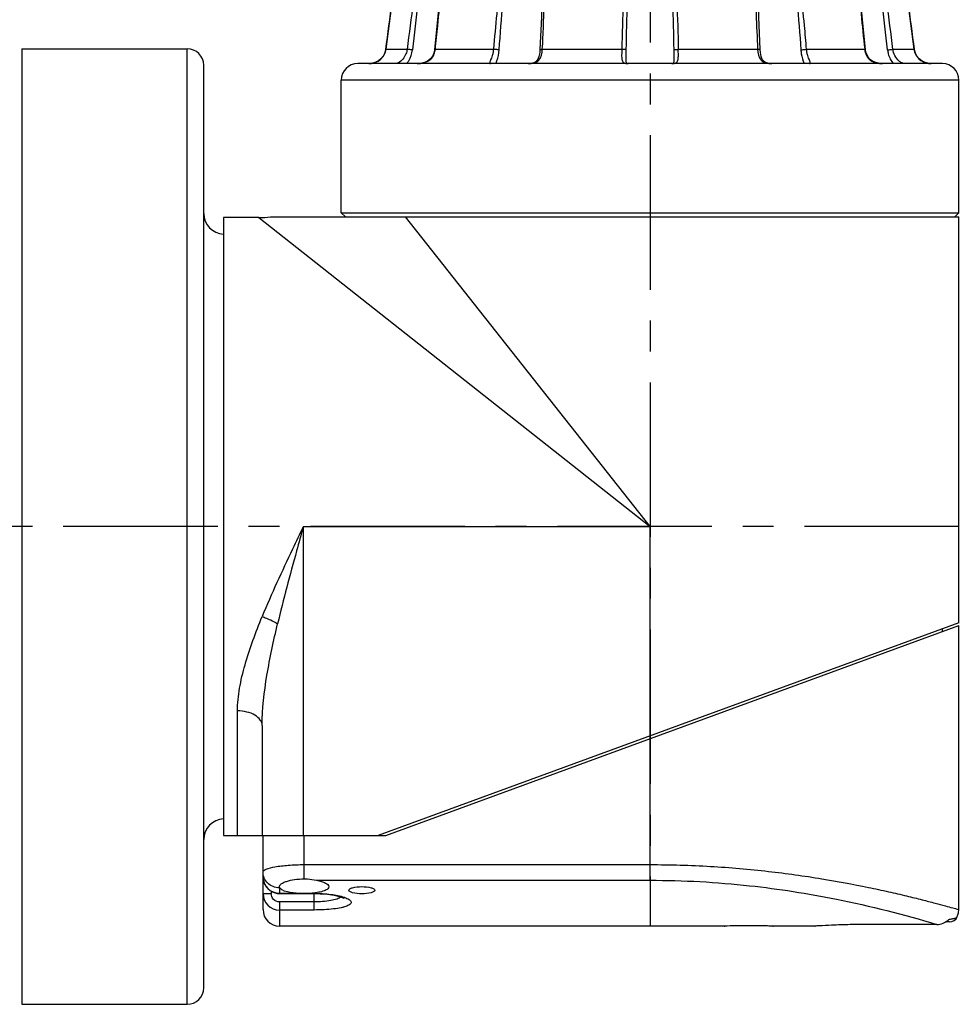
# Model space of a CAD drawing. Header units: millimetres. Extents: x 12 to 2508, y 25 to 1770.
# Tile 27 of 56: x 1513 to 1628, y 878 to 998. Entities that reach past the tile are written whole.
import ezdxf

# ---------------------------------------------------------------- set-up
doc = ezdxf.new("R2010")
doc.units = ezdxf.units.MM
doc.linetypes.add('CENTER', pattern=[0.6, 0.375, -0.075, 0.075, -0.075])
for name, color, linetype in [('ARM2_ABL33', 7, 'Continuous'), ('COVER_S_PBL41', 7, 'Continuous'), ('FLANGE_J3_PBL39', 7, 'Continuous'), ('FLANGE_J4_PBL38', 7, 'Continuous'), ('HOLDER_S_PBL42', 7, 'Continuous'), ('MODULE_S_ABL40', 7, 'Continuous'), ('new_view_6_VBL0', 7, 'Continuous')]:
    doc.layers.add(name, color=color, linetype=linetype)

# ---------------------------------------------------------------- blocks, each defined once
blk = doc.blocks.new('FLANGE_J4_PBL38', base_point=(2230.02, 1296.15))
at = {"layer": 'FLANGE_J4_PBL38', "color": 7}
for p, q in [((2199.55, 1312.1), (2199.43, 1312)), ((2199.43, 1312), (2199.44, 1312)), ((2199.44, 1312), (2202.11, 1312)), ((2202.11, 1312), (2202.21, 1311.99)), ((2202.21, 1311.99), (2202.35, 1311.99)), ((2202.35, 1311.99), (2202.53, 1311.98)), ((2203.72, 1311.98), (2202.53, 1311.98)), ((2203.72, 1311.98), (2203.78, 1312.1)), ((2204.98, 1312.1), (2204.87, 1311.99)), ((2204.87, 1311.99), (2204.87, 1311.99)), ((2204.96, 1312), (2212.25, 1312)), ((2213.98, 1311.98), (2212.76, 1311.98)), ((2213.98, 1311.98), (2213.98, 1312.1)), ((2216.65, 1312.1), (2216.55, 1311.98)), ((2216.91, 1311.98), (2216.55, 1311.98)), ((2217.2, 1312), (2227.16, 1312)), ((2227.16, 1312), (2227.17, 1312.1)), ((2228.53, 1311.98), (2227.62, 1311.98)), ((2228.53, 1311.98), (2228.48, 1312.1)), ((2231.56, 1312.1), (2231.5, 1311.98)), ((2232.41, 1311.98), (2231.5, 1311.98)), ((2232.87, 1312), (2242.83, 1312)), ((2243.49, 1311.98), (2243.13, 1311.98)), ((2243.49, 1311.98), (2243.39, 1312.1)), ((2246.06, 1312.1), (2246.06, 1311.98)), ((2247.27, 1311.98), (2246.06, 1311.98)), ((2247.72, 1312), (2247.78, 1312)), ((2247.78, 1312), (2255.07, 1312)), ((2255.07, 1312), (2254.98, 1312.1)), ((2255.16, 1311.99), (2255.05, 1312.1)), ((2255.16, 1311.99), (2255.17, 1311.99)), ((2256.26, 1312.1), (2256.31, 1311.98)), ((2257.51, 1311.98), (2256.31, 1311.98)), ((2257.51, 1311.98), (2257.83, 1311.99)), ((2257.83, 1311.99), (2257.93, 1312)), ((2257.93, 1312), (2260.6, 1312)), ((2260.6, 1312), (2260.49, 1312.1)), ((2261.04, 1308.54), (2260.6, 1312)), ((2260.6, 1312), (2260.6, 1312)), ((2216.92, 1310.27), (2216.92, 1310.26)), ((2243.12, 1310.26), (2243.12, 1310.27)), ((2197.93, 1300.53), (2197.86, 1300.19)), ((2197.64, 1299.73), (2197.34, 1299.36)), ((2197.86, 1300.19), (2197.64, 1299.73)), ((2227.12, 1299.39), (2227.12, 1299.39)), ((2232.92, 1299.39), (2232.92, 1299.39)), ((2262.39, 1299.74), (2262.18, 1300.2)), ((2262.69, 1299.37), (2262.39, 1299.74)), ((2262.7, 1299.36), (2262.69, 1299.37)), ((2265.52, 1298.8), (2194.52, 1298.8)), ((2232.86, 1298.85), (2232.85, 1298.82)), ((2263.25, 1299), (2263.05, 1299.09)), ((2192.52, 1280.7), (2192.52, 1296.8)), ((2267.52, 1280.7), (2267.52, 1296.8)), ((2192.52, 1280.7), (2193.02, 1280.2)), ((2192.52, 1280.7), (2267.52, 1280.7)), ((2267.52, 1280.7), (2267.02, 1280.2))]:
    blk.add_line(p, q, dxfattribs=at)
at = {"layer": 'FLANGE_J4_PBL38', "color": 2}
for p, q in [((2202.11, 1312), (2202.21, 1312.1)), ((2202.53, 1312.1), (2202.53, 1311.98)), ((2205.06, 1312.1), (2204.96, 1312)), ((2204.96, 1311.98), (2204.96, 1312)), ((2204.96, 1311.98), (2204.96, 1312)), ((2212.25, 1312), (2212.32, 1312.1)), ((2212.71, 1312.1), (2212.76, 1311.98)), ((2216.91, 1311.98), (2217.02, 1312.1)), ((2216.91, 1311.98), (2216.92, 1310.27)), ((2217.25, 1312.1), (2217.2, 1312)), ((2227.53, 1312.1), (2227.62, 1311.98)), ((2232.41, 1311.98), (2232.51, 1312.1)), ((2232.86, 1312.1), (2232.87, 1312)), ((2242.83, 1312), (2242.79, 1312.1)), ((2243.01, 1312.1), (2243.13, 1311.98)), ((2243.12, 1310.27), (2243.13, 1311.98)), ((2247.27, 1311.98), (2247.32, 1312.1)), ((2247.72, 1312.1), (2247.78, 1312)), ((2255.07, 1312), (2255.07, 1311.98)), ((2255.07, 1312), (2255.07, 1311.98)), ((2257.51, 1311.98), (2257.5, 1312.1)), ((2257.83, 1312.1), (2257.93, 1312)), ((2197.93, 1300.53), (2197.93, 1300.53)), ((2197.93, 1300.53), (2200.52, 1300.53)), ((2203.95, 1300.53), (2211.01, 1300.53)), ((2216.94, 1300.53), (2226.59, 1300.53)), ((2233.45, 1300.53), (2243.09, 1300.53)), ((2249.03, 1300.53), (2256.09, 1300.53)), ((2259.52, 1300.53), (2262.1, 1300.53)), ((2262.1, 1300.53), (2262.1, 1300.53)), ((2267.52, 1296.8), (2192.52, 1296.8))]:
    blk.add_line(p, q, dxfattribs=at)
at = {"layer": 'FLANGE_J4_PBL38', "color": 7}
for points in [[(2199.43, 1312), (2198.99, 1308.56), (2198.47, 1304.6), (2197.93, 1300.53)], [(2204.87, 1311.99), (2204.62, 1308.59), (2204.26, 1304.57), (2203.85, 1300.51)], [(2256.18, 1300.51), (2255.77, 1304.55), (2255.42, 1308.58), (2255.17, 1311.99)], [(2216.92, 1310.26), (2216.91, 1308.3), (2216.82, 1304.44), (2216.65, 1300.49)], [(2243.39, 1300.49), (2243.22, 1304.43), (2243.13, 1308.3), (2243.12, 1310.26)], [(2262.1, 1300.53), (2261.56, 1304.58), (2261.04, 1308.55)], [(2203.85, 1300.51), (2203.8, 1300.2), (2203.63, 1299.74), (2203.36, 1299.36), (2203.01, 1299.08), (2202.62, 1298.91), (2202.14, 1298.82), (2201.76, 1298.8)], [(2216.65, 1300.49), (2216.62, 1300.14), (2216.53, 1299.67), (2216.39, 1299.32), (2216.19, 1299.06), (2215.9, 1298.89), (2215.54, 1298.81), (2215.23, 1298.8)], [(2244.81, 1298.8), (2244.51, 1298.81), (2244.15, 1298.89), (2243.86, 1299.05), (2243.65, 1299.31), (2243.51, 1299.66), (2243.42, 1300.13), (2243.39, 1300.49)], [(2258.27, 1298.8), (2257.91, 1298.81), (2257.43, 1298.91), (2257.03, 1299.08), (2256.69, 1299.35), (2256.42, 1299.73), (2256.24, 1300.19), (2256.18, 1300.51)], [(2263.74, 1298.84), (2263.45, 1298.91), (2263.06, 1299.09), (2262.7, 1299.36), (2262.39, 1299.73), (2262.18, 1300.19), (2262.1, 1300.53)], [(2197.86, 1300.2), (2197.65, 1299.74), (2197.34, 1299.37), (2196.99, 1299.1), (2196.6, 1298.92), (2196.18, 1298.82), (2195.87, 1298.8)], [(2227.19, 1298.82), (2227.19, 1298.82), (2227.16, 1298.89), (2227.13, 1299.09), (2227.12, 1299.39)], [(2232.92, 1299.39), (2232.91, 1299.1), (2232.88, 1298.9), (2232.86, 1298.85)], [(2196.98, 1299.09), (2196.98, 1299.09), (2196.78, 1299)], [(2227.38, 1298.8), (2227.27, 1298.8), (2227.19, 1298.82)], [(2232.85, 1298.82), (2232.85, 1298.82), (2232.77, 1298.8), (2232.66, 1298.8)]]:
    blk.add_lwpolyline(points, dxfattribs=at)
at = {"layer": 'FLANGE_J4_PBL38', "color": 2}
for centre, radius, start, end in [((451.85, 1535.14), 1761.77, 352.34716, 352.72335), ((2589.13, 1252.6), 391.55, 171.275, 172.9693), ((2660.96, 1252.1), 462.32, 172.5581, 173.9958), ((1799.08, 1252.1), 462.32, 6.0042, 7.4419), ((1870.92, 1252.6), 391.54, 7.0307, 8.7251), ((4008.21, 1535.15), 1761.8, 187.27666, 187.65284), ((2195.95, 1300.79), 2, 342.9588, 352.3509), ((2201.59, 1300.78), 2.37, 347.2702, 353.8826), ((2195.87, 1301.13), 2.33, 269.9827, 276.7406), ((2195.88, 1301.07), 2.27, 276.7625, 278.3086), ((2195.89, 1301.01), 2.21, 278.2877, 288.3721), ((2195.91, 1300.93), 2.13, 288.4483, 289.4954), ((2195.93, 1300.88), 2.07, 289.458, 300.8963), ((2201.82, 1302.12), 3.32, 275.4108, 275.8789)]:
    blk.add_arc(centre, radius, start, end, dxfattribs=at)
at = {"layer": 'FLANGE_J4_PBL38', "color": 7}
for centre, radius, start, end in [((2203.72, 1313.46), 1.48, 270.0165, 272.8316), ((2211.53, 1278.99), 33.01, 88.4735, 88.7528), ((2211.57, 1281.05), 30.95, 88.1156, 88.4424), ((2211.64, 1282.86), 29.14, 87.9008, 88.1397), ((2212.01, 1293), 19, 87.7389, 87.8935), ((2227.35, 1307.71), 4.28, 86.3345, 87.6279), ((2233.03, 1299.39), 12.61, 91.5293, 92.2597), ((2233.22, 1292.45), 19.55, 90.9994, 91.5189), ((2247.96, 1294.7), 17.29, 92.1076, 92.2776), ((2248.36, 1283.68), 28.32, 91.8531, 92.0983), ((2248.44, 1281.58), 30.42, 91.3571, 91.8808), ((2256.31, 1313.46), 1.48, 267.1669, 269.9835), ((2194.52, 1296.8), 2, 90, 180), ((2264.16, 1301.06), 2.26, 259.55, 263.1387), ((2264.16, 1301.13), 2.33, 263.1573, 270.0185), ((2265.52, 1296.8), 2, 0, 90)]:
    blk.add_arc(centre, radius, start, end, dxfattribs=at)
for points, knots in [([(2203.79, 1311.98), (2203.85, 1311.99), (2204.04, 1312.01), (2204.23, 1312.06), (2204.37, 1312.1)], [0, 0, 0, 0, 0.266116, 1, 1, 1, 1]), ([(2204.87, 1311.99), (2204.88, 1312), (2204.91, 1311.99), (2204.94, 1312), (2204.96, 1312)], [0, 0, 0, 0, 0.283819, 1, 1, 1, 1]), ([(2216.05, 1312.1), (2216.1, 1312.08), (2216.26, 1312.04), (2216.43, 1311.98), (2216.55, 1311.98)], [0, 0, 0, 0, 0.285623, 1, 1, 1, 1]), ([(2216.91, 1311.98), (2216.92, 1311.99), (2216.97, 1311.99), (2217.02, 1311.99), (2217.06, 1311.99)], [0, 0, 0, 0, 0.306622, 1, 1, 1, 1]), ([(2227.34, 1311.99), (2227.39, 1311.99), (2227.45, 1311.99), (2227.51, 1311.99), (2227.53, 1311.99)], [0, 0, 0, 0, 0.77191, 1, 1, 1, 1]), ([(2228.53, 1311.98), (2228.59, 1311.98), (2228.85, 1312), (2229.1, 1312.06), (2229.29, 1312.1)], [0, 0, 0, 0, 0.237795, 1, 1, 1, 1]), ([(2230.75, 1312.1), (2230.81, 1312.08), (2231.06, 1312.03), (2231.31, 1311.98), (2231.5, 1311.98)], [0, 0, 0, 0, 0.260476, 1, 1, 1, 1]), ([(2232.41, 1311.98), (2232.42, 1311.98), (2232.46, 1311.98), (2232.5, 1311.99), (2232.54, 1311.99)], [0, 0, 0, 0, 0.21467, 1, 1, 1, 1]), ([(2242.98, 1311.99), (2242.99, 1311.99), (2243.02, 1311.99), (2243.06, 1311.99), (2243.08, 1311.99)], [0, 0, 0, 0, 0.296725, 1, 1, 1, 1]), ([(2243.08, 1311.99), (2243.09, 1311.99), (2243.1, 1311.99), (2243.12, 1311.99), (2243.13, 1311.98)], [0, 0, 0, 0, 0.375047, 1, 1, 1, 1]), ([(2243.49, 1311.98), (2243.52, 1311.98), (2243.69, 1312), (2243.85, 1312.06), (2243.98, 1312.1)], [0, 0, 0, 0, 0.211644, 1, 1, 1, 1]), ([(2255.07, 1312), (2255.08, 1312), (2255.11, 1312), (2255.13, 1312), (2255.15, 1311.99)], [0, 0, 0, 0, 0.31879, 1, 1, 1, 1]), ([(2255.15, 1311.99), (2255.15, 1311.99), (2255.16, 1311.99), (2255.16, 1311.99), (2255.16, 1311.99)], [0, 0, 0, 0, 0.684665, 1, 1, 1, 1]), ([(2255.66, 1312.1), (2255.71, 1312.08), (2255.9, 1312.03), (2256.09, 1311.99), (2256.24, 1311.98)], [0, 0, 0, 0, 0.232914, 1, 1, 1, 1])]:
    blk.add_open_spline(points, degree=3, knots=knots, dxfattribs=at)
at = {"layer": 'FLANGE_J4_PBL38', "color": 2}
for points, knots in [([(2203.95, 1300.53), (2204.05, 1301.48), (2204.44, 1305.3), (2204.77, 1309.12), (2204.96, 1311.98)], [0, 0, 0, 0, 0.250545, 1, 1, 1, 1]), ([(2212.25, 1312), (2212.12, 1311.04), (2211.62, 1307.23), (2211.24, 1303.4), (2211.01, 1300.53)], [0, 0, 0, 0, 0.250344, 1, 1, 1, 1]), ([(2216.94, 1300.53), (2217, 1301.48), (2217.17, 1305.3), (2217.24, 1309.13), (2217.2, 1312)], [0, 0, 0, 0, 0.250376, 1, 1, 1, 1]), ([(2242.83, 1312), (2242.82, 1311.04), (2242.81, 1307.22), (2242.94, 1303.39), (2243.09, 1300.53)], [0, 0, 0, 0, 0.249613, 1, 1, 1, 1]), ([(2249.03, 1300.53), (2248.95, 1301.49), (2248.61, 1305.32), (2248.18, 1309.14), (2247.78, 1312)], [0, 0, 0, 0, 0.249673, 1, 1, 1, 1]), ([(2255.07, 1311.98), (2255.14, 1311.03), (2255.42, 1307.21), (2255.78, 1303.39), (2256.09, 1300.53)], [0, 0, 0, 0, 0.249375, 1, 1, 1, 1]), ([(2200.52, 1300.53), (2200.5, 1300.34), (2200.33, 1299.69), (2199.87, 1299.11), (2199.45, 1298.9)], [0, 0, 0, 0, 0.287719, 1, 1, 1, 1]), ([(2200.45, 1298.8), (2200.55, 1298.9), (2200.92, 1299.39), (2201.12, 1300), (2201.17, 1300.46)], [0, 0, 0, 0, 0.237695, 1, 1, 1, 1]), ([(2201.17, 1300.46), (2201.11, 1300.47), (2200.89, 1300.5), (2200.67, 1300.53), (2200.52, 1300.53)], [0, 0, 0, 0, 0.290048, 1, 1, 1, 1]), ([(2203.85, 1300.51), (2203.85, 1300.52), (2203.9, 1300.52), (2203.92, 1300.53), (2203.95, 1300.53)], [0, 0, 0, 0, 0.277043, 1, 1, 1, 1]), ([(2211.01, 1300.53), (2211, 1300.4), (2210.96, 1300.15), (2210.87, 1299.79), (2210.77, 1299.48), (2210.66, 1299.23), (2210.59, 1299.03), (2210.54, 1298.9), (2210.57, 1298.8), (2210.63, 1298.8), (2210.66, 1298.8)], [0, 0, 0, 0, 0.20769, 0.405469, 0.585087, 0.736057, 0.848243, 0.917685, 0.955725, 1, 1, 1, 1]), ([(2211.7, 1300.46), (2211.65, 1300.47), (2211.42, 1300.51), (2211.19, 1300.53), (2211.01, 1300.53)], [0, 0, 0, 0, 0.208535, 1, 1, 1, 1]), ([(2211.3, 1298.8), (2211.34, 1298.91), (2211.55, 1299.44), (2211.67, 1300.01), (2211.7, 1300.46)], [0, 0, 0, 0, 0.215517, 1, 1, 1, 1]), ([(2215.23, 1298.8), (2215.47, 1298.8), (2215.94, 1298.82), (2216.8, 1299.28), (2216.92, 1300.06), (2216.94, 1300.53)], [0, 0, 0, 0, 0.263602, 0.497557, 1, 1, 1, 1]), ([(2216.65, 1300.49), (2216.65, 1300.5), (2216.68, 1300.51), (2216.77, 1300.52), (2216.87, 1300.53), (2216.94, 1300.53)], [0, 0, 0, 0, 0.088254, 0.291026, 1, 1, 1, 1]), ([(2226.59, 1300.53), (2226.59, 1300.3), (2226.57, 1299.98), (2226.57, 1299.56), (2226.6, 1299.25), (2226.76, 1298.89), (2227.05, 1298.82), (2227.18, 1298.81)], [0, 0, 0, 0, 0.333227, 0.479571, 0.606013, 0.801749, 1, 1, 1, 1]), ([(2227.14, 1300.46), (2227.12, 1300.48), (2227.06, 1300.49), (2226.94, 1300.51), (2226.77, 1300.52), (2226.65, 1300.53), (2226.59, 1300.53)], [0, 0, 0, 0, 0.116638, 0.344469, 0.653897, 1, 1, 1, 1]), ([(2227.12, 1299.39), (2227.12, 1299.48), (2227.12, 1299.83), (2227.13, 1300.19), (2227.14, 1300.46)], [0, 0, 0, 0, 0.235794, 1, 1, 1, 1]), ([(2232.87, 1298.81), (2233, 1298.82), (2233.28, 1298.9), (2233.43, 1299.26), (2233.46, 1299.57), (2233.46, 1299.98), (2233.45, 1300.3), (2233.45, 1300.53)], [0, 0, 0, 0, 0.19607, 0.393116, 0.520263, 0.666941, 1, 1, 1, 1]), ([(2232.9, 1300.46), (2232.91, 1300.48), (2232.98, 1300.49), (2233.09, 1300.51), (2233.26, 1300.52), (2233.38, 1300.53), (2233.45, 1300.53)], [0, 0, 0, 0, 0.116632, 0.344465, 0.653899, 1, 1, 1, 1]), ([(2232.9, 1300.46), (2232.9, 1300.37), (2232.9, 1300.01), (2232.92, 1299.66), (2232.92, 1299.39)], [0, 0, 0, 0, 0.261184, 1, 1, 1, 1]), ([(2243.39, 1300.49), (2243.39, 1300.5), (2243.35, 1300.51), (2243.26, 1300.52), (2243.16, 1300.53), (2243.09, 1300.53)], [0, 0, 0, 0, 0.088258, 0.291028, 1, 1, 1, 1]), ([(2243.09, 1300.53), (2243.11, 1300.06), (2243.23, 1299.28), (2244.1, 1298.82), (2244.56, 1298.8), (2244.81, 1298.8)], [0, 0, 0, 0, 0.502442, 0.736396, 1, 1, 1, 1]), ([(2248.34, 1300.46), (2248.38, 1300.47), (2248.61, 1300.51), (2248.84, 1300.53), (2249.03, 1300.53)], [0, 0, 0, 0, 0.208529, 1, 1, 1, 1]), ([(2248.34, 1300.46), (2248.35, 1300.3), (2248.41, 1299.73), (2248.58, 1299.18), (2248.74, 1298.8)], [0, 0, 0, 0, 0.274312, 1, 1, 1, 1]), ([(2249.37, 1298.8), (2249.4, 1298.8), (2249.46, 1298.8), (2249.49, 1298.9), (2249.44, 1299.03), (2249.37, 1299.23), (2249.27, 1299.48), (2249.16, 1299.79), (2249.07, 1300.15), (2249.04, 1300.4), (2249.03, 1300.53)], [0, 0, 0, 0, 0.044275, 0.082315, 0.151756, 0.263942, 0.414913, 0.59453, 0.79231, 1, 1, 1, 1]), ([(2256.09, 1300.53), (2256.12, 1300.27), (2256.25, 1299.77), (2256.92, 1298.94), (2257.76, 1298.8), (2258.27, 1298.8)], [0, 0, 0, 0, 0.252089, 0.498695, 1, 1, 1, 1]), ([(2256.18, 1300.51), (2256.18, 1300.52), (2256.14, 1300.52), (2256.11, 1300.53), (2256.09, 1300.53)], [0, 0, 0, 0, 0.277075, 1, 1, 1, 1]), ([(2258.87, 1300.46), (2258.93, 1300.47), (2259.15, 1300.5), (2259.36, 1300.53), (2259.52, 1300.53)], [0, 0, 0, 0, 0.290041, 1, 1, 1, 1]), ([(2258.87, 1300.46), (2258.88, 1300.3), (2258.99, 1299.7), (2259.28, 1299.13), (2259.59, 1298.8)], [0, 0, 0, 0, 0.260008, 1, 1, 1, 1]), ([(2260.58, 1298.9), (2260.46, 1298.96), (2259.92, 1299.35), (2259.58, 1300), (2259.52, 1300.53)], [0, 0, 0, 0, 0.198268, 1, 1, 1, 1]), ([(2262.1, 1300.53), (2262.16, 1300.1), (2262.55, 1299.29), (2263.35, 1298.91), (2263.74, 1298.83)], [0, 0, 0, 0, 0.516342, 1, 1, 1, 1]), ([(2197, 1299.1), (2197.2, 1299.22), (2197.57, 1299.54), (2197.79, 1299.98), (2197.86, 1300.21)], [0, 0, 0, 0, 0.497195, 1, 1, 1, 1]), ([(2202.16, 1298.82), (2202.56, 1298.86), (2203.18, 1299.05), (2203.72, 1299.68), (2203.86, 1300.06), (2203.9, 1300.26)], [0, 0, 0, 0, 0.503193, 0.749918, 1, 1, 1, 1]), ([(2199.45, 1298.9), (2199.43, 1298.88), (2199.36, 1298.85), (2199.28, 1298.82), (2199.22, 1298.81)], [0, 0, 0, 0, 0.293575, 1, 1, 1, 1]), ([(2260.91, 1298.8), (2260.89, 1298.8), (2260.82, 1298.8), (2260.76, 1298.82), (2260.7, 1298.84)], [0, 0, 0, 0, 0.194471, 1, 1, 1, 1])]:
    blk.add_open_spline(points, degree=3, knots=knots, dxfattribs=at)
for points in [[(2211.7, 1300.46), (2211.97, 1304.31), (2212.31, 1308.15), (2212.76, 1311.98)], [(2227.16, 1312), (2226.82, 1308.18), (2226.65, 1304.36), (2226.59, 1300.53)], [(2227.14, 1300.46), (2227.19, 1304.3), (2227.34, 1308.15), (2227.62, 1311.98)], [(2232.41, 1311.98), (2232.7, 1308.15), (2232.84, 1304.3), (2232.9, 1300.46)], [(2232.87, 1312), (2233.21, 1308.18), (2233.38, 1304.36), (2233.45, 1300.53)], [(2247.27, 1311.98), (2247.73, 1308.15), (2248.07, 1304.31), (2248.34, 1300.46)], [(2199.22, 1298.81), (2199.19, 1298.8), (2199.16, 1298.8), (2199.13, 1298.8)], [(2201.76, 1298.8), (2201.89, 1298.8), (2202.01, 1298.8), (2202.13, 1298.81)], [(2227.18, 1298.81), (2227.25, 1298.8), (2227.31, 1298.8), (2227.38, 1298.8)], [(2232.66, 1298.8), (2232.73, 1298.8), (2232.8, 1298.8), (2232.87, 1298.81)], [(2260.7, 1298.84), (2260.66, 1298.86), (2260.62, 1298.88), (2260.58, 1298.9)]]:
    blk.add_open_spline(points, degree=3, dxfattribs=at)
at = {"layer": 'FLANGE_J4_PBL38', "color": 7}
for points in [[(2213.98, 1311.98), (2214.25, 1311.98), (2214.52, 1312.04), (2214.79, 1312.1)], [(2217.06, 1311.99), (2217.1, 1312), (2217.15, 1312), (2217.2, 1312)], [(2227.16, 1312), (2227.22, 1312), (2227.28, 1312), (2227.34, 1311.99)], [(2242.83, 1312), (2242.88, 1312), (2242.93, 1312), (2242.98, 1311.99)], [(2245.25, 1312.1), (2245.51, 1312.04), (2245.78, 1311.98), (2246.06, 1311.98)]]:
    blk.add_open_spline(points, degree=3, dxfattribs=at)
blk = doc.blocks.new('ARM2_ABL33', base_point=(2230.02, 1405.5))
at = {"layer": 'FLANGE_J4_PBL38'}
blk.add_blockref('FLANGE_J4_PBL38', (2230.02, 1296.15), dxfattribs=at)
blk = doc.blocks.new('FLANGE_J3_PBL39', base_point=(2166.02, 1242.6))
at = {"layer": 'FLANGE_J3_PBL39', "color": 7}
for p, q in [((2153.72, 1300.6), (2153.72, 1184.6)), ((2153.72, 1300.6), (2173.82, 1300.6)), ((2175.82, 1186.6), (2175.82, 1298.6)), ((2153.72, 1184.6), (2173.82, 1184.6))]:
    blk.add_line(p, q, dxfattribs=at)
at = {"layer": 'FLANGE_J3_PBL39', "color": 2}
blk.add_line((2173.82, 1184.6), (2173.82, 1300.6), dxfattribs=at)
at = {"layer": 'FLANGE_J3_PBL39', "color": 7}
for centre, radius, start, end in [((2173.82, 1298.6), 2, 0, 90), ((2178.32, 1280.6), 2.5, 180, 267.6818), ((2178.32, 1204.6), 2.5, 92.3182, 180), ((2173.82, 1186.6), 2, 270, 360)]:
    blk.add_arc(centre, radius, start, end, dxfattribs=at)
blk = doc.blocks.new('COVER_S_PBL41', base_point=(2225.27, 1212.35))
at = {"layer": 'COVER_S_PBL41', "color": 7}
for p, q in [((2197.92, 1205.1), (2267.52, 1230.6)), ((2267.52, 1196.1), (2267.52, 1230.6)), ((2183.02, 1196.1), (2183.02, 1205.1)), ((2186.52, 1205.1), (2197.92, 1205.1)), ((2185.03, 1198.8), (2185.02, 1198.87)), ((2185.02, 1198.04), (2189.22, 1198.04)), ((2239.02, 1194.1), (2185.02, 1194.1)), ((2239.02, 1194.1), (2239.12, 1194.1)), ((2244.92, 1194.1), (2245.02, 1194.1)), ((2250.02, 1194.1), (2245.02, 1194.1)), ((2250.02, 1194.1), (2250.06, 1194.1)), ((2264.84, 1194.3), (2257.02, 1194.3)), ((2266.38, 1194.6), (2265.9, 1194.6))]:
    blk.add_line(p, q, dxfattribs=at)
at = {"layer": 'COVER_S_PBL41', "color": 2}
for p, q in [((2230.02, 1199.66), (2230.02, 1216.86)), ((2188.02, 1199.83), (2188.02, 1205.1)), ((2188.02, 1201.56), (2230.02, 1201.56)), ((2189.51, 1199.66), (2230.02, 1199.66)), ((2183.02, 1198.05), (2184.02, 1198.05)), ((2184.02, 1198.34), (2184.02, 1198.05)), ((2185.02, 1198.74), (2185.02, 1198.04)), ((2185.02, 1198.08), (2187.06, 1198.08)), ((2188.97, 1198.08), (2189.22, 1198.08)), ((2189.22, 1196.05), (2189.22, 1198.08)), ((2185.02, 1197.04), (2185.02, 1194.1)), ((2189.22, 1197.04), (2185.02, 1197.04)), ((2189.22, 1196.05), (2185.02, 1196.05))]:
    blk.add_line(p, q, dxfattribs=at)
at = {"layer": 'COVER_S_PBL41', "color": 7}
for points in [[(2183.02, 1200.08), (2183.04, 1199.77), (2183.18, 1199.28), (2183.44, 1198.83), (2183.8, 1198.46), (2184.24, 1198.2), (2184.73, 1198.07), (2185.02, 1198.04)], [(2189.22, 1198.04), (2189.95, 1198.03), (2190.85, 1197.96), (2191.66, 1197.84), (2192.27, 1197.7), (2192.65, 1197.58), (2192.85, 1197.49), (2192.89, 1197.47)], [(2267.25, 1195.09), (2267.28, 1195.15), (2267.47, 1195.69), (2267.52, 1196.1)], [(2266.38, 1194.6), (2266.68, 1194.64), (2266.96, 1194.78), (2267.18, 1194.99), (2267.25, 1195.1)]]:
    blk.add_lwpolyline(points, dxfattribs=at)
at = {"layer": 'COVER_S_PBL41', "color": 2}
for centre, radius, start, end in [((2185.02, 1200.08), 2, 179.9825, 269.9761), ((2185.02, 1198.05), 2, 179.9957, 269.9925), ((2185.02, 1200.8), 2.06, 269.5475, 269.9999), ((2191.46, 1193.51), 4.33, 69.8881, 70.7773)]:
    blk.add_arc(centre, radius, start, end, dxfattribs=at)
at = {"layer": 'COVER_S_PBL41', "color": 7}
for centre, radius, start, end in [((2185.02, 1196.1), 2, 180, 270), ((2242.02, 1074.09), 120.04, 90.0002, 91.4323), ((2264.88, 1196.29), 1.98, 312.078, 315.7043)]:
    blk.add_arc(centre, radius, start, end, dxfattribs=at)
at = {"layer": 'COVER_S_PBL41', "color": 2}
for points, knots in [([(2183.02, 1200.66), (2183.02, 1200.72), (2183.14, 1200.88), (2183.63, 1201.11), (2184.64, 1201.34), (2186.19, 1201.52), (2187.37, 1201.56), (2188.02, 1201.56)], [0, 0, 0, 0, 0.037151, 0.09985, 0.314351, 0.629026, 1, 1, 1, 1]), ([(2230.02, 1201.56), (2232.47, 1201.56), (2237.28, 1201.42), (2244.24, 1200.82), (2250.63, 1199.93), (2255.48, 1199.03), (2258.9, 1198.29), (2261.08, 1197.79), (2262.97, 1197.32), (2264.53, 1196.92), (2265.79, 1196.58), (2266.57, 1196.37), (2267.11, 1196.21), (2267.25, 1196.18), (2267.58, 1196.07), (2267.52, 1196.1)], [0, 0, 0, 0, 0.193425, 0.379421, 0.551117, 0.702351, 0.768536, 0.827548, 0.878764, 0.9216, 0.955533, 0.980118, 0.988792, 0.995012, 1, 1, 1, 1]), ([(2185, 1198.74), (2184.74, 1198.74), (2184.22, 1198.84), (2183.57, 1199.27), (2183.12, 1199.9), (2183.02, 1200.41), (2183.02, 1200.66)], [0, 0, 0, 0, 0.254544, 0.506373, 0.754489, 1, 1, 1, 1]), ([(2230.02, 1199.66), (2234.06, 1199.66), (2241.66, 1199.24), (2253.32, 1197.41), (2260.84, 1195.51), (2264.84, 1194.3)], [0, 0, 0, 0, 0.3429, 0.644974, 1, 1, 1, 1]), ([(2185.02, 1197.04), (2184.76, 1197.04), (2184.23, 1197.26), (2184.02, 1197.8), (2184.02, 1198.05)], [0, 0, 0, 0, 0.499592, 1, 1, 1, 1]), ([(2189.22, 1198.08), (2189.91, 1198.08), (2191.14, 1198), (2192.37, 1197.77), (2192.88, 1197.59)], [0, 0, 0, 0, 0.560724, 1, 1, 1, 1]), ([(2192.52, 1197.63), (2192.37, 1197.52), (2191.95, 1197.34), (2190.85, 1197.09), (2189.9, 1197.04), (2189.22, 1197.04)], [0, 0, 0, 0, 0.163766, 0.396179, 1, 1, 1, 1]), ([(2192.94, 1197.57), (2193.13, 1197.5), (2193.38, 1197.4), (2193.63, 1197.19), (2193.72, 1197.05), (2193.72, 1196.89), (2193.62, 1196.75), (2193.44, 1196.63), (2193.2, 1196.52), (2192.88, 1196.41), (2192.34, 1196.28), (2191.52, 1196.16), (2190.41, 1196.07), (2189.63, 1196.05), (2189.22, 1196.05)], [0, 0, 0, 0, 0.103332, 0.139101, 0.166272, 0.189678, 0.21663, 0.252267, 0.29861, 0.356127, 0.424582, 0.59087, 0.787364, 1, 1, 1, 1]), ([(2266.3, 1194.91), (2266.44, 1194.94), (2266.64, 1194.97), (2266.88, 1195.02), (2267.01, 1195.05), (2267.11, 1195.07), (2267.19, 1195.09), (2267.22, 1195.09), (2267.25, 1195.1), (2267.25, 1195.1)], [0, 0, 0, 0, 0.452428, 0.622623, 0.76004, 0.866147, 0.941344, 0.985823, 1, 1, 1, 1])]:
    blk.add_open_spline(points, degree=3, knots=knots, dxfattribs=at)
at = {"layer": 'COVER_S_PBL41', "color": 7}
for points, knots in [([(2185.02, 1198.87), (2185.02, 1199), (2185.21, 1199.21), (2185.53, 1199.39), (2186.06, 1199.61), (2186.9, 1199.78), (2187.63, 1199.83), (2188.02, 1199.83)], [0, 0, 0, 0, 0.123919, 0.219665, 0.339694, 0.64311, 1, 1, 1, 1]), ([(2188.02, 1199.83), (2188.15, 1199.83), (2188.65, 1199.81), (2189.15, 1199.72), (2189.51, 1199.66)], [0, 0, 0, 0, 0.260756, 1, 1, 1, 1]), ([(2191.02, 1198.87), (2191.02, 1198.77), (2190.91, 1198.61), (2190.69, 1198.47), (2190.34, 1198.32), (2189.76, 1198.17), (2189.25, 1198.1), (2188.97, 1198.08)], [0, 0, 0, 0, 0.128667, 0.220665, 0.335399, 0.631183, 1, 1, 1, 1]), ([(2189.51, 1199.66), (2189.72, 1199.62), (2190.11, 1199.53), (2190.63, 1199.33), (2191.02, 1199.07), (2191.02, 1198.87)], [0, 0, 0, 0, 0.368796, 0.661229, 1, 1, 1, 1]), ([(2193.45, 1198.44), (2193.45, 1198.51), (2193.61, 1198.66), (2194.13, 1198.83), (2194.64, 1198.89), (2195.02, 1198.89)], [0, 0, 0, 0, 0.119084, 0.333763, 1, 1, 1, 1]), ([(2195.02, 1198.89), (2195.39, 1198.89), (2195.9, 1198.83), (2196.43, 1198.66), (2196.59, 1198.51), (2196.59, 1198.44)], [0, 0, 0, 0, 0.666244, 0.880911, 1, 1, 1, 1]), ([(2187.06, 1198.08), (2186.58, 1198.12), (2185.93, 1198.22), (2185.25, 1198.5), (2185.05, 1198.7), (2185.03, 1198.8)], [0, 0, 0, 0, 0.650706, 0.86335, 1, 1, 1, 1]), ([(2188.02, 1198.05), (2187.78, 1198.05), (2187.46, 1198.05), (2187.14, 1198.07), (2187.06, 1198.08)], [0, 0, 0, 0, 0.755742, 1, 1, 1, 1]), ([(2188.97, 1198.08), (2188.89, 1198.07), (2188.58, 1198.05), (2188.26, 1198.05), (2188.02, 1198.05)], [0, 0, 0, 0, 0.244258, 1, 1, 1, 1]), ([(2195.02, 1198.02), (2194.64, 1198.02), (2194.19, 1198.05), (2193.72, 1198.2), (2193.55, 1198.27), (2193.45, 1198.38), (2193.45, 1198.44)], [0, 0, 0, 0, 0.6676, 0.787748, 0.882103, 1, 1, 1, 1]), ([(2196.59, 1198.44), (2196.59, 1198.38), (2196.48, 1198.27), (2196.32, 1198.2), (2195.84, 1198.05), (2195.39, 1198.02), (2195.02, 1198.02)], [0, 0, 0, 0, 0.117889, 0.212245, 0.3324, 1, 1, 1, 1]), ([(2245.02, 1194.1), (2244.94, 1194.1), (2244.65, 1194.1), (2244.03, 1194.12), (2243.11, 1194.13), (2242.4, 1194.13), (2242.02, 1194.13)], [0, 0, 0, 0, 0.076144, 0.29291, 0.617307, 1, 1, 1, 1]), ([(2257.02, 1194.3), (2256.12, 1194.3), (2254.47, 1194.28), (2252.32, 1194.22), (2250.88, 1194.14), (2250.19, 1194.11), (2250.02, 1194.1)], [0, 0, 0, 0, 0.382551, 0.706911, 0.923785, 1, 1, 1, 1])]:
    blk.add_open_spline(points, degree=3, knots=knots, dxfattribs=at)
at = {"layer": 'COVER_S_PBL41', "color": 2}
blk.add_open_spline([(2185.02, 1198.74), (2185.02, 1198.76), (2185.02, 1198.78), (2185.03, 1198.8)], degree=3, dxfattribs=at)
at = {"layer": 'COVER_S_PBL41', "color": 7}
for points in [[(2264.84, 1194.3), (2265.1, 1194.3), (2265.37, 1194.35), (2265.61, 1194.45)], [(2265.61, 1194.45), (2265.83, 1194.54), (2266.03, 1194.66), (2266.21, 1194.82)]]:
    blk.add_open_spline(points, degree=3, dxfattribs=at)
blk = doc.blocks.new('HOLDER_S_PBL42', base_point=(2222.87, 1242.65))
at = {"layer": 'HOLDER_S_PBL42', "color": 7}
for p, q in [((2183.93, 1280.2), (2267.52, 1280.2)), ((2267.52, 1230.9), (2267.52, 1280.2)), ((2178.22, 1280.1), (2178.22, 1205.1)), ((2182.52, 1280.1), (2178.22, 1280.1)), ((2267.52, 1230.9), (2197.02, 1205.1)), ((2265.52, 1229.86), (2265.52, 1230.16)), ((2182.92, 1218.43), (2182.92, 1205.1)), ((2178.22, 1205.1), (2197.02, 1205.1))]:
    blk.add_line(p, q, dxfattribs=at)
at = {"layer": 'HOLDER_S_PBL42', "color": 2}
for p, q in [((2230.02, 1242.6), (2200.33, 1280.2)), ((2182.52, 1280.1), (2230.02, 1242.6)), ((2187.92, 1205.1), (2187.92, 1242.6)), ((2187.92, 1242.6), (2230.02, 1242.6)), ((2230.02, 1216.86), (2230.02, 1242.6)), ((2179.92, 1205.1), (2179.92, 1220.22))]:
    blk.add_line(p, q, dxfattribs=at)
at = {"layer": 'HOLDER_S_PBL42', "color": 7}
blk.add_arc((2182.52, 1290.11), 10.01, 270.0058, 278.1045, dxfattribs=at)
at = {"layer": 'HOLDER_S_PBL42', "color": 2}
for points, knots in [([(2187.92, 1242.6), (2187.48, 1241.68), (2185.75, 1238.07), (2184.05, 1234.44), (2182.92, 1231.68)], [0, 0, 0, 0, 0.252891, 1, 1, 1, 1]), ([(2187.92, 1242.6), (2187.64, 1241.61), (2186.56, 1237.69), (2185.5, 1233.77), (2184.79, 1230.8)], [0, 0, 0, 0, 0.251281, 1, 1, 1, 1]), ([(2179.92, 1220.22), (2179.92, 1221.14), (2180.12, 1223.03), (2181.06, 1226.89), (2182.13, 1229.76), (2182.92, 1231.68)], [0, 0, 0, 0, 0.231628, 0.477363, 1, 1, 1, 1]), ([(2182.92, 1231.68), (2183.09, 1231.62), (2183.73, 1231.37), (2184.36, 1231.07), (2184.79, 1230.8)], [0, 0, 0, 0, 0.263071, 1, 1, 1, 1]), ([(2182.92, 1218.43), (2182.92, 1220.48), (2183.42, 1224.65), (2184.3, 1228.73), (2184.79, 1230.8)], [0, 0, 0, 0, 0.489992, 1, 1, 1, 1]), ([(2182.92, 1218.43), (2182.92, 1218.67), (2182.72, 1219.2), (2182.01, 1219.77), (2181.04, 1220.14), (2180.3, 1220.22), (2179.92, 1220.22)], [0, 0, 0, 0, 0.19013, 0.419649, 0.695512, 1, 1, 1, 1])]:
    blk.add_open_spline(points, degree=3, knots=knots, dxfattribs=at)
blk = doc.blocks.new('MODULE_S_ABL40', base_point=(2222.87, 1237.15))
at = {"layer": 'COVER_S_PBL41'}
blk.add_blockref('COVER_S_PBL41', (2225.27, 1212.35), dxfattribs=at)
at = {"layer": 'HOLDER_S_PBL42'}
blk.add_blockref('HOLDER_S_PBL42', (2222.87, 1242.65), dxfattribs=at)
blk = doc.blocks.new('NEW_VIEW_6_VBL0', base_point=(2193.09, 1219.57))
at = {"layer": 'ARM2_ABL33'}
blk.add_blockref('ARM2_ABL33', (2230.02, 1405.5), dxfattribs=at)
at = {"layer": 'FLANGE_J3_PBL39'}
blk.add_blockref('FLANGE_J3_PBL39', (2166.02, 1242.6), dxfattribs=at)
at = {"layer": 'MODULE_S_ABL40'}
blk.add_blockref('MODULE_S_ABL40', (2222.87, 1237.15), dxfattribs=at)

msp = doc.modelspace()

# ---------------------------------------------------------------- linework, layer by layer
at = {"color": 1, "linetype": 'CENTER', "ltscale": 50}
for p, q in [((1590, 1313.93), (1590, 887.93)), ((1627.5, 936.43), (1382.5, 936.43))]:
    msp.add_line(p, q, dxfattribs=at)

# ---------------------------------------------------------------- block references
at = {"layer": 'new_view_6_VBL0'}
msp.add_blockref('NEW_VIEW_6_VBL0', (1553.07, 913.4), dxfattribs=at)

doc.saveas('drawing.dxf')
